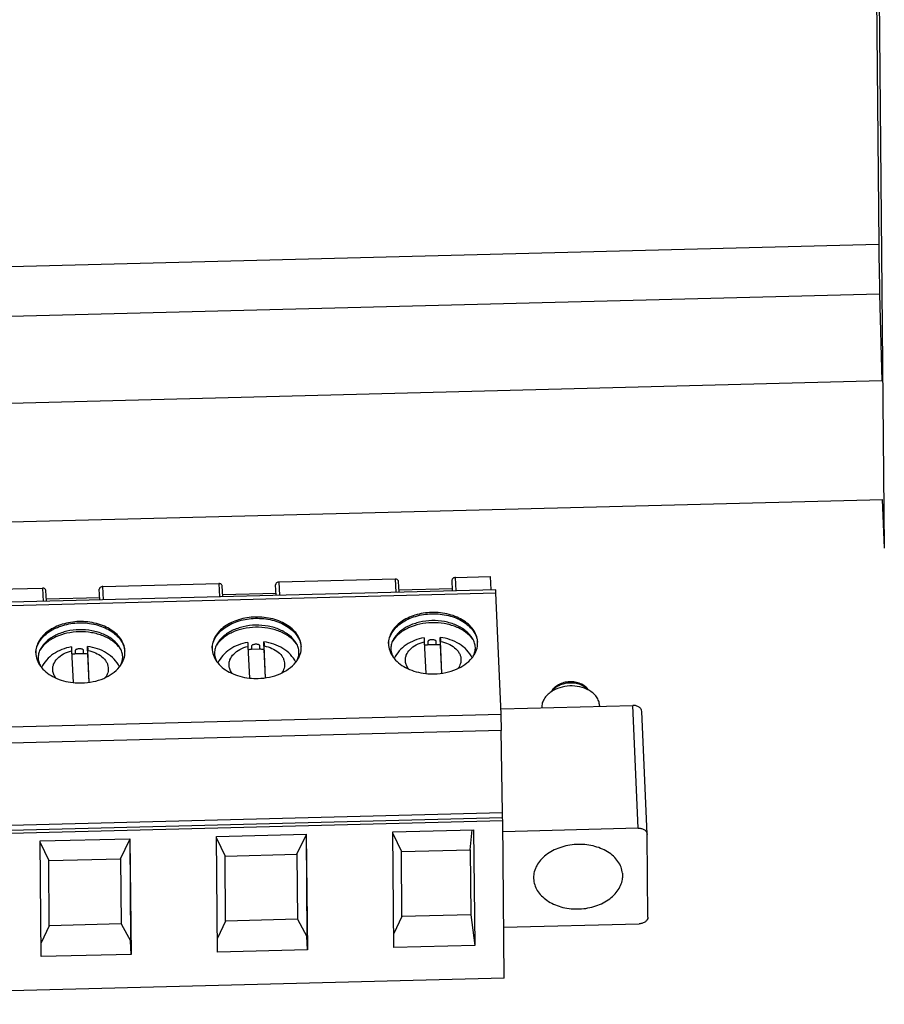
# Model space of a CAD drawing. Header units: millimetres. Extents: x 1406 to 2440, y 904 to 1635.
# Tile 25 of 29: x 2353 to 2390, y 1199 to 1241. Entities that reach past the tile are written whole.
import ezdxf

# ---------------------------------------------------------------- set-up
doc = ezdxf.new("R2010")
doc.units = ezdxf.units.MM
doc.header["$LTSCALE"] = 16.335
doc.layers.get('0').update_dxf_attribs({"linetype": 'CONTINUOUS'})
doc.layers.add('02___PRT_ALL_AXES', color=7, linetype='CONTINUOUS')

msp = doc.modelspace()

# ---------------------------------------------------------------- linework, layer by layer
at = {"color": 7, "linetype": 'Continuous'}
for p, q in [((2390.022, 1270.815), (2390.498, 1218.662)), ((2389.925, 1268.238), (2390.258, 1231.751)), ((2390.258, 1231.751), (2040.548, 1222.748)), ((2390.298, 1229.609), (2040.567, 1220.605)), ((2390.298, 1229.609), (2390.397, 1225.854)), ((2390.406, 1220.729), (2390.499, 1218.626)), ((2390.406, 1220.729), (2390.498, 1218.662)), ((2390.498, 1218.662), (2390.499, 1218.626)), ((2369.37, 1217.294), (2364.359, 1217.165)), ((2369.37, 1217.294), (2369.395, 1216.723)), ((2371.826, 1217.249), (2371.827, 1217.246)), ((2371.847, 1216.786), (2371.827, 1217.246)), ((2371.975, 1217.361), (2373.481, 1217.4)), ((2372.001, 1216.79), (2371.975, 1217.361)), ((2373.481, 1217.4), (2373.506, 1216.829)), ((2373.714, 1216.834), (2330.015, 1215.709)), ((2349.126, 1216.773), (2354.137, 1216.902)), ((2354.137, 1216.902), (2354.162, 1216.331)), ((2354.308, 1216.334), (2354.288, 1216.8)), ((2356.594, 1216.856), (2356.594, 1216.854)), ((2356.614, 1216.394), (2356.594, 1216.854)), ((2356.743, 1216.969), (2361.753, 1217.098)), ((2356.768, 1216.398), (2356.743, 1216.969)), ((2361.753, 1217.098), (2361.779, 1216.527)), ((2361.925, 1216.53), (2361.904, 1216.996)), ((2364.21, 1217.052), (2364.21, 1217.05)), ((2364.231, 1216.59), (2364.21, 1217.05)), ((2364.384, 1216.594), (2364.359, 1217.165)), ((2369.541, 1216.726), (2369.52, 1217.192)), ((2369.537, 1216.827), (2371.842, 1216.887)), ((2330.025, 1215.571), (2373.724, 1216.696)), ((2354.304, 1216.435), (2356.61, 1216.495)), ((2361.92, 1216.631), (2364.226, 1216.691)), ((2373.955, 1211.455), (2373.724, 1216.696)), ((2363.013, 1214.384), (2363.074, 1213.017)), ((2363.169, 1214.397), (2363.171, 1214.252)), ((2363.527, 1214.261), (2363.171, 1214.252)), ((2363.527, 1214.261), (2363.526, 1214.406)), ((2363.698, 1214.393), (2363.7, 1214.248)), ((2363.7, 1214.248), (2363.754, 1213.025)), ((2363.774, 1213.028), (2363.713, 1214.402)), ((2370.63, 1214.58), (2370.69, 1213.213)), ((2370.786, 1214.593), (2370.787, 1214.448)), ((2371.144, 1214.457), (2370.787, 1214.448)), ((2371.144, 1214.457), (2371.142, 1214.602)), ((2371.315, 1214.589), (2371.316, 1214.444)), ((2371.316, 1214.444), (2371.37, 1213.221)), ((2371.39, 1213.224), (2371.329, 1214.598)), ((2355.397, 1214.188), (2355.457, 1212.821)), ((2355.553, 1214.201), (2355.554, 1214.056)), ((2355.911, 1214.065), (2355.554, 1214.056)), ((2355.911, 1214.065), (2355.91, 1214.21)), ((2356.082, 1214.197), (2356.083, 1214.052)), ((2356.083, 1214.052), (2356.137, 1212.829)), ((2356.157, 1212.832), (2356.097, 1214.206)), ((2373.945, 1211.687), (2379.641, 1211.834)), ((2378.199, 1211.825), (2378.201, 1211.796)), ((2379.874, 1206.529), (2379.641, 1211.834)), ((2330.256, 1210.33), (2373.955, 1211.455)), ((2373.963, 1210.748), (2373.955, 1211.455)), ((2380.257, 1206.27), (2380.023, 1211.575)), ((2373.963, 1210.748), (2330.264, 1209.623)), ((2374.005, 1207.195), (2373.956, 1210.748)), ((2374.005, 1207.195), (2330.306, 1206.07)), ((2374.013, 1206.993), (2374.005, 1207.195)), ((2330.314, 1205.868), (2374.013, 1206.993)), ((2330.317, 1205.739), (2374.016, 1206.864)), ((2374.078, 1200.044), (2374.016, 1206.864)), ((2361.655, 1206.172), (2365.533, 1206.272)), ((2361.701, 1201.174), (2361.655, 1206.172)), ((2365.125, 1205.407), (2365.522, 1206.229)), ((2365.522, 1206.229), (2365.522, 1206.272)), ((2365.522, 1206.229), (2365.562, 1201.851)), ((2365.533, 1206.272), (2365.579, 1201.274)), ((2369.272, 1206.368), (2372.76, 1206.458)), ((2369.317, 1201.37), (2369.272, 1206.368)), ((2369.272, 1206.299), (2369.64, 1205.523)), ((2372.617, 1205.6), (2372.699, 1206.456)), ((2372.76, 1206.458), (2372.806, 1201.46)), ((2379.874, 1206.529), (2374.02, 1206.378)), ((2380.257, 1206.27), (2380.257, 1206.263)), ((2380.289, 1202.685), (2380.257, 1206.263)), ((2354.039, 1205.976), (2357.917, 1206.076)), ((2354.085, 1200.978), (2354.039, 1205.976)), ((2354.04, 1205.907), (2354.408, 1205.131)), ((2357.508, 1205.211), (2357.905, 1206.033)), ((2357.905, 1206.033), (2357.906, 1206.076)), ((2357.905, 1206.033), (2357.945, 1201.655)), ((2357.917, 1206.076), (2357.963, 1201.078)), ((2361.656, 1206.103), (2362.024, 1205.327)), ((2362.024, 1205.327), (2365.125, 1205.407)), ((2362.05, 1202.511), (2362.024, 1205.327)), ((2365.125, 1205.407), (2365.15, 1202.591)), ((2369.64, 1205.523), (2372.617, 1205.6)), ((2369.666, 1202.707), (2369.64, 1205.523)), ((2372.617, 1205.6), (2372.643, 1202.784)), ((2354.408, 1205.131), (2357.508, 1205.211)), ((2354.433, 1202.315), (2354.408, 1205.131)), ((2357.508, 1205.211), (2357.534, 1202.395)), ((2379.185, 1204.582), (2379.194, 1204.382)), ((2379.192, 1204.583), (2379.194, 1204.382)), ((2375.35, 1204.383), (2375.351, 1204.349)), ((2372.643, 1202.784), (2369.666, 1202.707)), ((2372.643, 1202.784), (2372.806, 1201.46)), ((2357.534, 1202.395), (2354.433, 1202.315)), ((2357.534, 1202.395), (2357.945, 1201.655)), ((2362.05, 1202.511), (2361.695, 1201.776)), ((2365.15, 1202.591), (2362.05, 1202.511)), ((2365.15, 1202.591), (2365.562, 1201.851)), ((2369.666, 1202.707), (2369.312, 1201.972)), ((2374.058, 1202.249), (2379.912, 1202.4)), ((2354.433, 1202.315), (2354.079, 1201.58)), ((2357.963, 1201.078), (2357.945, 1201.655)), ((2365.579, 1201.274), (2365.562, 1201.851)), ((2357.963, 1201.078), (2354.085, 1200.978)), ((2365.579, 1201.274), (2361.701, 1201.174)), ((2372.806, 1201.46), (2369.317, 1201.37)), ((2374.078, 1200.044), (2330.379, 1198.919))]:
    msp.add_line(p, q, dxfattribs=at)
for centre, radius, start, end in [((2371.746, 1213.964), 1.221, 34.7388, 36.724), ((2356.514, 1213.572), 1.221, 34.7388, 36.724), ((2363.411, 1211.709), 2.554, 95.4061, 98.8078), ((2363.417, 1211.685), 2.579, 83.7162, 87.5527), ((2364.13, 1213.768), 1.221, 34.7388, 36.724), ((2371.028, 1211.905), 2.554, 95.4061, 98.8078), ((2371.034, 1211.881), 2.579, 83.7162, 87.5527), ((2355.795, 1211.513), 2.554, 95.4061, 98.8078), ((2355.801, 1211.489), 2.579, 83.7162, 87.5527), ((2370.308, 1214.665), 1.265, 216.3053, 219.3576), ((2371.708, 1214.676), 1.261, 321.6251, 325.1808), ((2355.076, 1214.273), 1.265, 216.3053, 219.3576), ((2356.475, 1214.284), 1.261, 321.6251, 325.1808), ((2362.692, 1214.469), 1.265, 216.3053, 219.3576), ((2364.091, 1214.48), 1.261, 321.6251, 325.1808), ((2363.378, 1215.779), 2.78, 263.7032, 271.4783), ((2370.995, 1215.975), 2.78, 263.7032, 271.4783), ((2355.762, 1215.583), 2.78, 263.7032, 271.4783)]:
    msp.add_arc(centre, radius, start, end, dxfattribs=at)
for points, knots in [([(2390.258, 1231.751), (2390.261, 1231.421), (2390.272, 1230.707), (2390.288, 1229.993), (2390.298, 1229.609)], [0, 0, 0, 0, 0.461655, 1, 1, 1, 1]), ([(2369.52, 1217.192), (2369.52, 1217.206), (2369.51, 1217.236), (2369.475, 1217.269), (2369.426, 1217.29), (2369.389, 1217.294), (2369.37, 1217.294)], [0, 0, 0, 0, 0.212759, 0.448624, 0.714337, 1, 1, 1, 1]), ([(2371.975, 1217.361), (2371.956, 1217.361), (2371.918, 1217.354), (2371.87, 1217.33), (2371.835, 1217.294), (2371.826, 1217.263), (2371.826, 1217.249)], [0, 0, 0, 0, 0.284686, 0.551126, 0.7879, 1, 1, 1, 1]), ([(2354.288, 1216.8), (2354.287, 1216.814), (2354.277, 1216.844), (2354.242, 1216.877), (2354.193, 1216.898), (2354.156, 1216.902), (2354.137, 1216.902)], [0, 0, 0, 0, 0.212762, 0.448627, 0.714336, 1, 1, 1, 1]), ([(2356.743, 1216.969), (2356.723, 1216.968), (2356.686, 1216.962), (2356.637, 1216.938), (2356.602, 1216.902), (2356.594, 1216.871), (2356.594, 1216.856)], [0, 0, 0, 0, 0.284687, 0.551126, 0.7879, 1, 1, 1, 1]), ([(2361.904, 1216.996), (2361.903, 1217.01), (2361.894, 1217.04), (2361.858, 1217.073), (2361.809, 1217.094), (2361.772, 1217.098), (2361.753, 1217.098)], [0, 0, 0, 0, 0.212762, 0.448627, 0.714336, 1, 1, 1, 1]), ([(2364.359, 1217.165), (2364.34, 1217.165), (2364.302, 1217.158), (2364.253, 1217.134), (2364.219, 1217.098), (2364.21, 1217.067), (2364.21, 1217.052)], [0, 0, 0, 0, 0.284687, 0.551126, 0.7879, 1, 1, 1, 1]), ([(2373.724, 1216.696), (2373.723, 1216.707), (2373.722, 1216.726), (2373.721, 1216.754), (2373.72, 1216.777), (2373.719, 1216.797), (2373.717, 1216.812), (2373.716, 1216.823), (2373.716, 1216.828), (2373.715, 1216.831), (2373.715, 1216.833), (2373.714, 1216.834), (2373.714, 1216.834)], [0, 0, 0, 0, 0.224621, 0.424187, 0.596545, 0.739615, 0.852124, 0.933301, 0.961917, 0.982459, 0.994987, 1, 1, 1, 1]), ([(2363.333, 1215.653), (2363.09, 1215.647), (2362.621, 1215.574), (2362.094, 1215.329), (2361.772, 1215.052), (2361.597, 1214.821), (2361.489, 1214.571), (2361.466, 1214.395), (2361.467, 1214.309)], [0, 0, 0, 0, 0.289777, 0.557135, 0.678745, 0.791804, 0.897884, 1, 1, 1, 1]), ([(2361.468, 1214.309), (2361.473, 1214.392), (2361.505, 1214.563), (2361.622, 1214.804), (2361.801, 1215.024), (2362.122, 1215.289), (2362.639, 1215.522), (2363.096, 1215.591), (2363.334, 1215.597)], [0, 0, 0, 0, 0.102071, 0.208622, 0.322275, 0.444308, 0.711526, 1, 1, 1, 1]), ([(2365.316, 1214.344), (2365.316, 1214.433), (2365.287, 1214.614), (2365.167, 1214.87), (2364.978, 1215.102), (2364.726, 1215.301), (2364.424, 1215.462), (2363.962, 1215.619), (2363.585, 1215.659), (2363.333, 1215.653)], [0, 0, 0, 0, 0.101514, 0.207206, 0.320193, 0.442012, 0.572667, 0.71086, 1, 1, 1, 1]), ([(2363.334, 1215.597), (2363.576, 1215.604), (2364.047, 1215.556), (2364.588, 1215.343), (2364.932, 1215.088), (2365.128, 1214.872), (2365.26, 1214.632), (2365.303, 1214.459), (2365.312, 1214.374)], [0, 0, 0, 0, 0.287334, 0.555213, 0.677773, 0.791803, 0.898379, 1, 1, 1, 1]), ([(2370.949, 1215.849), (2370.706, 1215.843), (2370.237, 1215.77), (2369.71, 1215.525), (2369.388, 1215.248), (2369.214, 1215.018), (2369.106, 1214.767), (2369.082, 1214.591), (2369.083, 1214.505)], [0, 0, 0, 0, 0.289777, 0.557135, 0.678745, 0.791804, 0.897884, 1, 1, 1, 1]), ([(2369.085, 1214.505), (2369.089, 1214.589), (2369.122, 1214.759), (2369.238, 1215), (2369.417, 1215.22), (2369.738, 1215.485), (2370.255, 1215.718), (2370.713, 1215.787), (2370.95, 1215.794)], [0, 0, 0, 0, 0.102071, 0.208622, 0.322275, 0.444308, 0.711526, 1, 1, 1, 1]), ([(2372.933, 1214.54), (2372.932, 1214.629), (2372.903, 1214.81), (2372.784, 1215.066), (2372.594, 1215.298), (2372.343, 1215.497), (2372.04, 1215.658), (2371.578, 1215.815), (2371.201, 1215.855), (2370.949, 1215.849)], [0, 0, 0, 0, 0.101514, 0.207206, 0.320193, 0.442012, 0.572667, 0.71086, 1, 1, 1, 1]), ([(2370.95, 1215.794), (2371.192, 1215.8), (2371.664, 1215.752), (2372.204, 1215.539), (2372.548, 1215.284), (2372.744, 1215.068), (2372.877, 1214.828), (2372.92, 1214.655), (2372.928, 1214.57)], [0, 0, 0, 0, 0.287334, 0.555213, 0.677773, 0.791803, 0.898379, 1, 1, 1, 1]), ([(2355.717, 1215.457), (2355.473, 1215.45), (2355.004, 1215.378), (2354.477, 1215.132), (2354.156, 1214.855), (2353.981, 1214.625), (2353.873, 1214.375), (2353.849, 1214.199), (2353.85, 1214.113)], [0, 0, 0, 0, 0.289777, 0.557135, 0.678745, 0.791804, 0.897884, 1, 1, 1, 1]), ([(2353.852, 1214.113), (2353.856, 1214.196), (2353.889, 1214.367), (2354.006, 1214.608), (2354.185, 1214.828), (2354.506, 1215.092), (2355.023, 1215.326), (2355.48, 1215.395), (2355.717, 1215.401)], [0, 0, 0, 0, 0.102071, 0.208622, 0.322275, 0.444308, 0.711526, 1, 1, 1, 1]), ([(2355.722, 1215.105), (2355.545, 1215.1), (2355.2, 1215.058), (2354.724, 1214.894), (2354.33, 1214.644), (2354.134, 1214.418), (2354.064, 1214.298)], [0, 0, 0, 0, 0.27644, 0.540174, 0.782446, 1, 1, 1, 1]), ([(2357.7, 1214.148), (2357.699, 1214.237), (2357.671, 1214.418), (2357.551, 1214.674), (2357.361, 1214.906), (2357.11, 1215.105), (2356.808, 1215.266), (2356.346, 1215.423), (2355.969, 1215.463), (2355.717, 1215.457)], [0, 0, 0, 0, 0.101514, 0.207206, 0.320193, 0.442012, 0.572667, 0.71086, 1, 1, 1, 1]), ([(2355.717, 1215.401), (2355.959, 1215.408), (2356.431, 1215.359), (2356.972, 1215.146), (2357.316, 1214.892), (2357.511, 1214.676), (2357.644, 1214.436), (2357.687, 1214.263), (2357.696, 1214.178)], [0, 0, 0, 0, 0.287334, 0.555213, 0.677773, 0.791803, 0.898379, 1, 1, 1, 1]), ([(2357.483, 1214.329), (2357.408, 1214.453), (2357.196, 1214.685), (2356.774, 1214.932), (2356.269, 1215.082), (2355.906, 1215.11), (2355.722, 1215.105)], [0, 0, 0, 0, 0.217028, 0.459665, 0.723953, 1, 1, 1, 1]), ([(2363.337, 1215.211), (2363.161, 1215.207), (2362.817, 1215.166), (2362.339, 1215.009), (2361.936, 1214.769), (2361.727, 1214.551), (2361.649, 1214.435)], [0, 0, 0, 0, 0.274403, 0.537243, 0.780335, 1, 1, 1, 1]), ([(2363.338, 1215.301), (2363.162, 1215.297), (2362.817, 1215.254), (2362.341, 1215.09), (2361.946, 1214.84), (2361.75, 1214.614), (2361.68, 1214.494)], [0, 0, 0, 0, 0.27644, 0.540174, 0.782446, 1, 1, 1, 1]), ([(2365.109, 1214.498), (2365.022, 1214.615), (2364.796, 1214.828), (2364.447, 1215.013), (2364.131, 1215.12), (2363.786, 1215.197), (2363.517, 1215.216), (2363.337, 1215.211)], [0, 0, 0, 0, 0.220206, 0.463957, 0.593632, 0.727101, 1, 1, 1, 1]), ([(2365.099, 1214.525), (2365.025, 1214.649), (2364.813, 1214.881), (2364.391, 1215.128), (2363.885, 1215.278), (2363.522, 1215.306), (2363.338, 1215.301)], [0, 0, 0, 0, 0.217028, 0.459665, 0.723953, 1, 1, 1, 1]), ([(2370.953, 1215.407), (2370.778, 1215.403), (2370.434, 1215.362), (2369.955, 1215.205), (2369.552, 1214.965), (2369.344, 1214.747), (2369.265, 1214.631)], [0, 0, 0, 0, 0.274403, 0.537243, 0.780335, 1, 1, 1, 1]), ([(2370.954, 1215.497), (2370.778, 1215.493), (2370.433, 1215.45), (2369.957, 1215.286), (2369.563, 1215.037), (2369.366, 1214.81), (2369.297, 1214.69)], [0, 0, 0, 0, 0.27644, 0.540174, 0.782446, 1, 1, 1, 1]), ([(2372.725, 1214.694), (2372.638, 1214.811), (2372.412, 1215.024), (2372.064, 1215.209), (2371.747, 1215.316), (2371.402, 1215.393), (2371.133, 1215.412), (2370.953, 1215.407)], [0, 0, 0, 0, 0.220206, 0.463957, 0.593632, 0.727101, 1, 1, 1, 1]), ([(2372.716, 1214.721), (2372.641, 1214.845), (2372.429, 1215.077), (2372.007, 1215.324), (2371.502, 1215.474), (2371.139, 1215.502), (2370.954, 1215.497)], [0, 0, 0, 0, 0.217028, 0.459665, 0.723953, 1, 1, 1, 1]), ([(2355.721, 1215.015), (2355.545, 1215.011), (2355.201, 1214.969), (2354.723, 1214.813), (2354.32, 1214.573), (2354.111, 1214.355), (2354.033, 1214.238)], [0, 0, 0, 0, 0.274403, 0.537243, 0.780335, 1, 1, 1, 1]), ([(2357.492, 1214.302), (2357.406, 1214.418), (2357.179, 1214.632), (2356.831, 1214.817), (2356.514, 1214.924), (2356.169, 1215.001), (2355.9, 1215.02), (2355.721, 1215.015)], [0, 0, 0, 0, 0.220206, 0.463957, 0.593632, 0.727101, 1, 1, 1, 1]), ([(2369.297, 1214.69), (2369.261, 1214.629), (2369.206, 1214.503), (2369.175, 1214.303), (2369.202, 1214.103), (2369.254, 1213.977), (2369.288, 1213.917)], [0, 0, 0, 0, 0.260352, 0.502714, 0.742617, 1, 1, 1, 1]), ([(2370.618, 1214.755), (2370.479, 1214.73), (2370.209, 1214.655), (2369.841, 1214.465), (2369.535, 1214.203), (2369.386, 1213.981), (2369.332, 1213.864)], [0, 0, 0, 0, 0.261407, 0.514827, 0.760197, 1, 1, 1, 1]), ([(2370.618, 1214.755), (2370.618, 1214.755), (2370.618, 1214.753), (2370.619, 1214.752), (2370.62, 1214.748), (2370.62, 1214.74), (2370.622, 1214.727), (2370.623, 1214.708), (2370.625, 1214.682), (2370.626, 1214.652), (2370.628, 1214.618), (2370.629, 1214.593), (2370.63, 1214.58)], [0, 0, 0, 0, 0.004777, 0.017228, 0.037865, 0.066727, 0.148706, 0.262124, 0.405847, 0.578286, 0.77713, 1, 1, 1, 1]), ([(2371.142, 1214.602), (2371.142, 1214.609), (2371.137, 1214.624), (2371.119, 1214.639), (2371.098, 1214.651), (2371.064, 1214.663), (2371.019, 1214.671), (2370.963, 1214.673), (2370.908, 1214.668), (2370.863, 1214.658), (2370.829, 1214.644), (2370.808, 1214.631), (2370.791, 1214.615), (2370.785, 1214.6), (2370.786, 1214.593)], [0, 0, 0, 0, 0.049885, 0.105504, 0.166188, 0.230012, 0.362471, 0.497865, 0.633558, 0.766951, 0.831501, 0.893077, 0.949629, 1, 1, 1, 1]), ([(2371.315, 1214.589), (2371.314, 1214.603), (2371.314, 1214.629), (2371.314, 1214.666), (2371.314, 1214.697), (2371.314, 1214.724), (2371.315, 1214.744), (2371.315, 1214.758), (2371.316, 1214.766), (2371.316, 1214.77), (2371.317, 1214.771), (2371.317, 1214.773), (2371.317, 1214.773)], [0, 0, 0, 0, 0.225063, 0.425331, 0.598274, 0.741577, 0.854032, 0.934808, 0.963077, 0.98323, 0.995362, 1, 1, 1, 1]), ([(2372.696, 1213.893), (2372.637, 1214.015), (2372.476, 1214.244), (2372.146, 1214.507), (2371.752, 1214.69), (2371.464, 1214.754), (2371.317, 1214.773)], [0, 0, 0, 0, 0.239283, 0.48452, 0.73825, 1, 1, 1, 1]), ([(2371.317, 1214.773), (2371.318, 1214.773), (2371.318, 1214.771), (2371.319, 1214.769), (2371.319, 1214.766), (2371.32, 1214.758), (2371.321, 1214.745), (2371.323, 1214.725), (2371.324, 1214.7), (2371.326, 1214.67), (2371.328, 1214.635), (2371.329, 1214.611), (2371.329, 1214.598)], [0, 0, 0, 0, 0.00543, 0.018561, 0.039781, 0.0691, 0.151619, 0.265165, 0.408702, 0.580576, 0.778462, 1, 1, 1, 1]), ([(2372.743, 1213.956), (2372.774, 1214.017), (2372.823, 1214.142), (2372.844, 1214.341), (2372.809, 1214.538), (2372.752, 1214.661), (2372.716, 1214.721)], [0, 0, 0, 0, 0.256663, 0.496599, 0.739193, 1, 1, 1, 1]), ([(2354.064, 1214.298), (2354.029, 1214.237), (2353.974, 1214.111), (2353.943, 1213.911), (2353.969, 1213.71), (2354.022, 1213.585), (2354.055, 1213.525)], [0, 0, 0, 0, 0.260352, 0.502714, 0.742617, 1, 1, 1, 1]), ([(2355.385, 1214.363), (2355.246, 1214.338), (2354.976, 1214.263), (2354.608, 1214.073), (2354.302, 1213.811), (2354.154, 1213.589), (2354.099, 1213.472)], [0, 0, 0, 0, 0.261407, 0.514827, 0.760197, 1, 1, 1, 1]), ([(2355.385, 1214.363), (2355.385, 1214.363), (2355.386, 1214.361), (2355.386, 1214.36), (2355.387, 1214.356), (2355.388, 1214.348), (2355.389, 1214.335), (2355.39, 1214.315), (2355.392, 1214.29), (2355.394, 1214.26), (2355.395, 1214.226), (2355.397, 1214.201), (2355.397, 1214.188)], [0, 0, 0, 0, 0.004777, 0.017228, 0.037865, 0.066728, 0.148709, 0.262127, 0.405849, 0.578287, 0.777131, 1, 1, 1, 1]), ([(2355.91, 1214.21), (2355.91, 1214.217), (2355.904, 1214.232), (2355.887, 1214.247), (2355.865, 1214.259), (2355.831, 1214.271), (2355.786, 1214.279), (2355.731, 1214.281), (2355.675, 1214.276), (2355.63, 1214.266), (2355.597, 1214.252), (2355.575, 1214.239), (2355.558, 1214.223), (2355.553, 1214.208), (2355.553, 1214.201)], [0, 0, 0, 0, 0.049885, 0.105504, 0.166188, 0.230012, 0.362471, 0.497865, 0.633558, 0.766951, 0.831501, 0.893077, 0.949629, 1, 1, 1, 1]), ([(2356.082, 1214.197), (2356.082, 1214.211), (2356.082, 1214.237), (2356.081, 1214.274), (2356.082, 1214.305), (2356.082, 1214.331), (2356.082, 1214.352), (2356.083, 1214.366), (2356.083, 1214.373), (2356.084, 1214.377), (2356.084, 1214.379), (2356.084, 1214.381), (2356.085, 1214.381)], [0, 0, 0, 0, 0.225066, 0.425335, 0.598277, 0.741578, 0.854031, 0.934806, 0.963074, 0.983228, 0.995361, 1, 1, 1, 1]), ([(2357.464, 1213.501), (2357.404, 1213.623), (2357.243, 1213.852), (2356.913, 1214.115), (2356.519, 1214.297), (2356.232, 1214.362), (2356.085, 1214.381)], [0, 0, 0, 0, 0.239283, 0.48452, 0.73825, 1, 1, 1, 1]), ([(2356.085, 1214.381), (2356.085, 1214.381), (2356.085, 1214.379), (2356.086, 1214.377), (2356.087, 1214.373), (2356.088, 1214.366), (2356.089, 1214.353), (2356.09, 1214.333), (2356.092, 1214.308), (2356.093, 1214.278), (2356.095, 1214.243), (2356.096, 1214.219), (2356.097, 1214.206)], [0, 0, 0, 0, 0.005428, 0.018556, 0.039771, 0.069086, 0.151594, 0.265135, 0.408677, 0.580561, 0.778457, 1, 1, 1, 1]), ([(2357.51, 1213.564), (2357.542, 1213.625), (2357.59, 1213.75), (2357.611, 1213.948), (2357.576, 1214.146), (2357.519, 1214.269), (2357.483, 1214.329)], [0, 0, 0, 0, 0.256663, 0.496599, 0.739193, 1, 1, 1, 1]), ([(2361.467, 1214.309), (2361.468, 1214.206), (2361.506, 1213.995), (2361.609, 1213.808), (2361.673, 1213.721)], [0, 0, 0, 0, 0.486896, 1, 1, 1, 1]), ([(2361.68, 1214.494), (2361.645, 1214.433), (2361.59, 1214.307), (2361.559, 1214.107), (2361.586, 1213.907), (2361.638, 1213.781), (2361.672, 1213.721)], [0, 0, 0, 0, 0.260352, 0.502714, 0.742617, 1, 1, 1, 1]), ([(2363.001, 1214.559), (2362.862, 1214.534), (2362.592, 1214.459), (2362.224, 1214.269), (2361.918, 1214.007), (2361.77, 1213.785), (2361.715, 1213.668)], [0, 0, 0, 0, 0.261407, 0.514827, 0.760197, 1, 1, 1, 1]), ([(2362.201, 1213.536), (2362.197, 1213.581), (2362.198, 1213.674), (2362.246, 1213.86), (2362.394, 1214.078), (2362.67, 1214.274), (2362.893, 1214.355), (2363.013, 1214.384)], [0, 0, 0, 0, 0.106666, 0.215335, 0.447321, 0.709553, 1, 1, 1, 1]), ([(2363.001, 1214.559), (2363.002, 1214.559), (2363.002, 1214.557), (2363.003, 1214.556), (2363.003, 1214.552), (2363.004, 1214.544), (2363.005, 1214.531), (2363.007, 1214.511), (2363.008, 1214.486), (2363.01, 1214.456), (2363.012, 1214.422), (2363.013, 1214.397), (2363.013, 1214.384)], [0, 0, 0, 0, 0.004777, 0.017228, 0.037865, 0.066728, 0.148709, 0.262127, 0.405849, 0.578287, 0.777131, 1, 1, 1, 1]), ([(2363.526, 1214.406), (2363.526, 1214.413), (2363.52, 1214.428), (2363.503, 1214.443), (2363.481, 1214.455), (2363.448, 1214.467), (2363.403, 1214.475), (2363.347, 1214.477), (2363.291, 1214.472), (2363.246, 1214.462), (2363.213, 1214.448), (2363.191, 1214.435), (2363.174, 1214.419), (2363.169, 1214.404), (2363.169, 1214.397)], [0, 0, 0, 0, 0.049885, 0.105504, 0.166188, 0.230012, 0.362471, 0.497865, 0.633558, 0.766951, 0.831501, 0.893077, 0.949629, 1, 1, 1, 1]), ([(2363.698, 1214.393), (2363.698, 1214.407), (2363.698, 1214.433), (2363.698, 1214.47), (2363.698, 1214.501), (2363.698, 1214.528), (2363.699, 1214.548), (2363.699, 1214.562), (2363.7, 1214.57), (2363.7, 1214.573), (2363.7, 1214.575), (2363.701, 1214.577), (2363.701, 1214.577)], [0, 0, 0, 0, 0.225066, 0.425335, 0.598277, 0.741578, 0.854031, 0.934806, 0.963074, 0.983228, 0.995361, 1, 1, 1, 1]), ([(2365.08, 1213.697), (2365.021, 1213.819), (2364.86, 1214.048), (2364.529, 1214.311), (2364.135, 1214.493), (2363.848, 1214.558), (2363.701, 1214.577)], [0, 0, 0, 0, 0.239283, 0.48452, 0.73825, 1, 1, 1, 1]), ([(2363.701, 1214.577), (2363.701, 1214.577), (2363.702, 1214.575), (2363.702, 1214.573), (2363.703, 1214.569), (2363.704, 1214.562), (2363.705, 1214.549), (2363.706, 1214.529), (2363.708, 1214.504), (2363.71, 1214.474), (2363.711, 1214.439), (2363.712, 1214.415), (2363.713, 1214.402)], [0, 0, 0, 0, 0.005428, 0.018556, 0.039771, 0.069086, 0.151594, 0.265135, 0.408677, 0.580561, 0.778457, 1, 1, 1, 1]), ([(2363.713, 1214.402), (2363.828, 1214.381), (2364.046, 1214.317), (2364.325, 1214.153), (2364.494, 1213.964), (2364.571, 1213.797), (2364.59, 1213.711), (2364.595, 1213.668)], [0, 0, 0, 0, 0.287409, 0.550735, 0.785724, 0.894751, 1, 1, 1, 1]), ([(2365.126, 1213.76), (2365.158, 1213.821), (2365.206, 1213.946), (2365.227, 1214.144), (2365.192, 1214.342), (2365.135, 1214.465), (2365.099, 1214.525)], [0, 0, 0, 0, 0.256663, 0.496599, 0.739193, 1, 1, 1, 1]), ([(2365.126, 1213.76), (2365.187, 1213.847), (2365.284, 1214.034), (2365.317, 1214.243), (2365.316, 1214.344)], [0, 0, 0, 0, 0.512779, 1, 1, 1, 1]), ([(2369.083, 1214.505), (2369.084, 1214.402), (2369.122, 1214.191), (2369.225, 1214.004), (2369.289, 1213.917)], [0, 0, 0, 0, 0.486896, 1, 1, 1, 1]), ([(2369.818, 1213.732), (2369.813, 1213.777), (2369.814, 1213.87), (2369.862, 1214.056), (2370.011, 1214.274), (2370.286, 1214.47), (2370.51, 1214.551), (2370.63, 1214.58)], [0, 0, 0, 0, 0.106666, 0.215335, 0.447321, 0.709553, 1, 1, 1, 1]), ([(2371.329, 1214.598), (2371.445, 1214.577), (2371.662, 1214.513), (2371.941, 1214.349), (2372.11, 1214.16), (2372.188, 1213.993), (2372.207, 1213.907), (2372.211, 1213.864)], [0, 0, 0, 0, 0.287409, 0.550735, 0.785724, 0.894751, 1, 1, 1, 1]), ([(2372.743, 1213.956), (2372.803, 1214.043), (2372.9, 1214.23), (2372.934, 1214.439), (2372.933, 1214.54)], [0, 0, 0, 0, 0.512779, 1, 1, 1, 1]), ([(2353.85, 1214.113), (2353.851, 1214.01), (2353.89, 1213.799), (2353.993, 1213.612), (2354.057, 1213.525)], [0, 0, 0, 0, 0.486896, 1, 1, 1, 1]), ([(2354.585, 1213.34), (2354.58, 1213.385), (2354.582, 1213.478), (2354.629, 1213.663), (2354.778, 1213.882), (2355.053, 1214.078), (2355.277, 1214.159), (2355.397, 1214.188)], [0, 0, 0, 0, 0.106666, 0.215335, 0.447321, 0.709553, 1, 1, 1, 1]), ([(2356.097, 1214.206), (2356.212, 1214.185), (2356.43, 1214.121), (2356.709, 1213.957), (2356.878, 1213.768), (2356.955, 1213.601), (2356.974, 1213.515), (2356.979, 1213.472)], [0, 0, 0, 0, 0.287409, 0.550735, 0.785724, 0.894751, 1, 1, 1, 1]), ([(2357.51, 1213.564), (2357.571, 1213.651), (2357.668, 1213.838), (2357.701, 1214.047), (2357.7, 1214.148)], [0, 0, 0, 0, 0.512779, 1, 1, 1, 1]), ([(2369.33, 1213.863), (2369.482, 1213.679), (2369.799, 1213.455), (2370.28, 1213.279), (2370.551, 1213.228), (2370.69, 1213.212)], [0, 0, 0, 0, 0.466176, 0.727043, 1, 1, 1, 1]), ([(2371.066, 1213.196), (2371.232, 1213.201), (2371.556, 1213.238), (2372.136, 1213.415), (2372.521, 1213.672), (2372.696, 1213.893)], [0, 0, 0, 0, 0.27284, 0.535448, 1, 1, 1, 1]), ([(2372.211, 1213.864), (2372.219, 1213.789), (2372.204, 1213.631), (2372.13, 1213.49), (2372.083, 1213.426)], [0, 0, 0, 0, 0.485996, 1, 1, 1, 1]), ([(2354.098, 1213.471), (2354.249, 1213.287), (2354.566, 1213.063), (2355.048, 1212.887), (2355.318, 1212.835), (2355.457, 1212.82)], [0, 0, 0, 0, 0.466176, 0.727043, 1, 1, 1, 1]), ([(2355.834, 1212.804), (2355.999, 1212.808), (2356.324, 1212.846), (2356.903, 1213.023), (2357.289, 1213.28), (2357.463, 1213.501)], [0, 0, 0, 0, 0.27284, 0.535448, 1, 1, 1, 1]), ([(2356.979, 1213.472), (2356.987, 1213.397), (2356.971, 1213.238), (2356.897, 1213.098), (2356.85, 1213.034)], [0, 0, 0, 0, 0.485996, 1, 1, 1, 1]), ([(2361.714, 1213.667), (2361.866, 1213.483), (2362.182, 1213.259), (2362.664, 1213.083), (2362.934, 1213.031), (2363.073, 1213.016)], [0, 0, 0, 0, 0.466176, 0.727043, 1, 1, 1, 1]), ([(2362.335, 1213.213), (2362.298, 1213.261), (2362.238, 1213.364), (2362.207, 1213.479), (2362.201, 1213.536)], [0, 0, 0, 0, 0.513394, 1, 1, 1, 1]), ([(2363.45, 1213), (2363.615, 1213.005), (2363.94, 1213.042), (2364.519, 1213.219), (2364.905, 1213.476), (2365.08, 1213.697)], [0, 0, 0, 0, 0.27284, 0.535448, 1, 1, 1, 1]), ([(2364.595, 1213.668), (2364.603, 1213.593), (2364.588, 1213.435), (2364.514, 1213.294), (2364.466, 1213.23)], [0, 0, 0, 0, 0.485996, 1, 1, 1, 1]), ([(2369.951, 1213.41), (2369.915, 1213.458), (2369.854, 1213.56), (2369.824, 1213.675), (2369.818, 1213.732)], [0, 0, 0, 0, 0.513394, 1, 1, 1, 1]), ([(2354.719, 1213.017), (2354.682, 1213.065), (2354.621, 1213.168), (2354.591, 1213.283), (2354.585, 1213.34)], [0, 0, 0, 0, 0.513394, 1, 1, 1, 1]), ([(2377.73, 1212.494), (2377.689, 1212.555), (2377.583, 1212.666), (2377.381, 1212.782), (2377.149, 1212.849), (2376.902, 1212.864), (2376.658, 1212.827), (2376.432, 1212.74), (2376.241, 1212.607), (2376.146, 1212.487), (2376.11, 1212.423)], [0, 0, 0, 0, 0.117267, 0.240022, 0.368314, 0.500032, 0.631744, 0.760021, 0.882755, 1, 1, 1, 1]), ([(2377.73, 1212.494), (2377.61, 1212.561), (2377.34, 1212.658), (2376.91, 1212.693), (2376.484, 1212.621), (2376.224, 1212.5), (2376.11, 1212.423)], [0, 0, 0, 0, 0.242843, 0.499995, 0.757149, 1, 1, 1, 1]), ([(2377.695, 1212.513), (2377.606, 1212.614), (2377.417, 1212.728), (2377.138, 1212.796), (2376.907, 1212.808), (2376.677, 1212.776), (2376.405, 1212.684), (2376.226, 1212.555), (2376.145, 1212.446)], [0, 0, 0, 0, 0.234557, 0.365078, 0.49981, 0.634572, 0.765179, 1, 1, 1, 1]), ([(2376.11, 1212.423), (2376.048, 1212.381), (2375.934, 1212.287), (2375.801, 1212.118), (2375.719, 1211.933), (2375.701, 1211.802), (2375.701, 1211.738)], [0, 0, 0, 0, 0.273699, 0.529294, 0.769477, 1, 1, 1, 1]), ([(2378.199, 1211.825), (2378.196, 1211.891), (2378.17, 1212.024), (2378.072, 1212.209), (2377.923, 1212.371), (2377.798, 1212.457), (2377.73, 1212.494)], [0, 0, 0, 0, 0.23066, 0.470435, 0.725897, 1, 1, 1, 1]), ([(2380.023, 1211.575), (2380.021, 1211.611), (2379.996, 1211.686), (2379.906, 1211.771), (2379.782, 1211.824), (2379.689, 1211.835), (2379.641, 1211.834)], [0, 0, 0, 0, 0.212734, 0.44863, 0.714315, 1, 1, 1, 1]), ([(2374.016, 1206.864), (2374.016, 1206.874), (2374.015, 1206.917), (2374.014, 1206.959), (2374.013, 1206.993)], [0, 0, 0, 0, 0.225373, 1, 1, 1, 1]), ([(2379.874, 1206.529), (2379.923, 1206.53), (2380.016, 1206.519), (2380.14, 1206.466), (2380.23, 1206.381), (2380.255, 1206.306), (2380.257, 1206.27)], [0, 0, 0, 0, 0.285686, 0.55137, 0.787266, 1, 1, 1, 1]), ([(2379.192, 1204.583), (2379.183, 1204.672), (2379.138, 1204.852), (2379.002, 1205.102), (2378.803, 1205.326), (2378.456, 1205.585), (2377.91, 1205.798), (2377.191, 1205.857), (2376.483, 1205.724), (2375.965, 1205.456), (2375.65, 1205.162), (2375.478, 1204.919), (2375.372, 1204.656), (2375.349, 1204.473), (2375.35, 1204.383)], [0, 0, 0, 0, 0.052514, 0.107059, 0.164749, 0.226171, 0.359147, 0.501118, 0.642814, 0.77507, 0.836067, 0.893364, 0.947617, 1, 1, 1, 1]), ([(2375.351, 1204.349), (2375.355, 1204.26), (2375.387, 1204.08), (2375.504, 1203.827), (2375.686, 1203.598), (2376.011, 1203.327), (2376.538, 1203.094), (2377.244, 1203.005), (2377.954, 1203.108), (2378.488, 1203.349), (2378.824, 1203.625), (2379.016, 1203.857), (2379.145, 1204.111), (2379.186, 1204.293), (2379.194, 1204.382)], [0, 0, 0, 0, 0.052194, 0.106008, 0.162699, 0.222995, 0.353921, 0.494892, 0.637106, 0.771284, 0.833512, 0.891999, 0.947179, 1, 1, 1, 1]), ([(2380.289, 1202.685), (2380.29, 1202.648), (2380.268, 1202.57), (2380.18, 1202.478), (2380.056, 1202.417), (2379.961, 1202.401), (2379.912, 1202.4)], [0, 0, 0, 0, 0.212107, 0.44888, 0.715299, 1, 1, 1, 1])]:
    msp.add_open_spline(points, degree=3, knots=knots, dxfattribs=at)
at = {"layer": '02___PRT_ALL_AXES', "color": 7, "linetype": 'Continuous'}
for p, q in [((2390.397, 1225.854), (2040.601, 1216.849)), ((2040.648, 1211.725), (2390.441, 1220.73))]:
    msp.add_line(p, q, dxfattribs=at)

doc.saveas('drawing.dxf')
